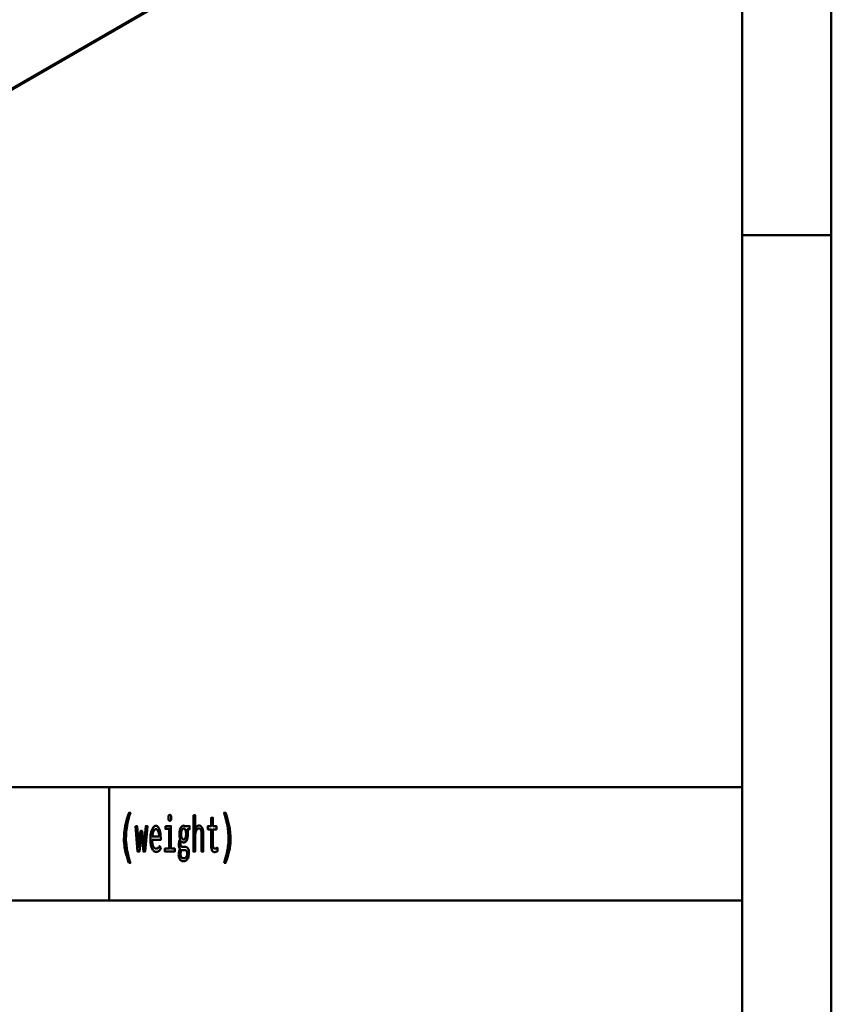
# Model space of a CAD drawing. Header units: millimetres. Extents: x 0 to 428, y 0 to 298.
# Tile 35 of 42: x 367 to 412, y 55 to 111. Entities that reach past the tile are written whole.
import ezdxf

# ---------------------------------------------------------------- set-up
doc = ezdxf.new("R2010")
doc.units = ezdxf.units.MM
doc.linetypes.add('Dashed', pattern=[2, 1, -1])
for name, color, linetype, lineweight in [('am_0', 7, 'Continuous', 50), ('am_12', 3, 'Continuous', 25), ('am_3', 6, 'Dashed', 25), ('am_6', 2, 'Continuous', 35)]:
    doc.layers.add(name, color=color, linetype=linetype, lineweight=lineweight)

# ---------------------------------------------------------------- blocks, each defined once
blk = doc.blocks.new('1_Drawing_frame_0_in_FDFneo100150C2325N1N4N_300Op0__1203')
at = {"layer": 'am_0'}
for p, q in [((412.5, 289.5), (412.5, 7.5)), ((407.5, 284.5), (407.5, 12.5)), ((407.5, 67.49), (407.5, 109.99)), ((412.5, 98.5), (407.5, 98.5)), ((224.62, 67.49), (407.5, 67.49)), ((371.94, 67.49), (371.94, 61.14)), ((321.14, 61.14), (407.5, 61.14))]:
    blk.add_line(p, q, dxfattribs=at)
at = {"layer": 'am_6', "flags": 8}
blk.add_attdef('ExcludeFromBOM', (425, 296.5), '', height=0.5, dxfattribs=at)
blk = doc.blocks.new('73_FGS30010015025301U_0_in_FDFneo100150C2325N1N4N_300Op0__1203')
at = {"layer": 'am_0'}
blk.add_line((342.127, 92.626), (401.519, 126.912), dxfattribs=at)
at = {"layer": 'am_12'}
blk.add_line((342.127, 92.723), (401.474, 126.984), dxfattribs=at)
at = {"layer": 'am_3'}
blk.add_line((342.127, 92.644), (401.468, 126.9), dxfattribs=at)
at = {"layer": 'am_6'}
for tag, p, flags in [('NB', (406.54, 169.594), 8), ('NN', (406.54, 169.094), 8), ('NT', (406.54, 168.594), 8), ('NBSYN', (406.54, 168.094), 8), ('CATALOG', (406.54, 167.094), 8), ('LINA', (406.54, 167.594), 8), ('IDNR', (406.54, 166.594), 8), ('PN', (406.54, 166.094), 8), ('LODLEVEL', (406.54, 165.594), 8), ('L', (406.54, 165.094), 8), ('W', (406.54, 164.594), 8), ('DP', (406.54, 164.094), 8), ('OP', (406.54, 163.594), 8), ('BA', (406.54, 163.094), 8), ('RT', (406.54, 162.594), 8), ('ExcludeFromBOM', (406.54, 161.594), 8), ('PSOL_0', (406.54, 161.094), 9), ('PSOL_1', (406.54, 160.594), 9), ('PSOL_2', (406.54, 160.094), 9)]:
    blk.add_attdef(tag, p, '', height=0.5, dxfattribs=dict(at, flags=flags))
blk = doc.blocks.new('79_text4__1_in_FDFneo100150C2325N1N4N_300Op0__1203')
at = {"layer": 'am_0'}
for points in [[(373.051, 63.248), (373.051, 63.248), (373.017, 63.345), (372.97, 63.484), (372.97, 63.484), (372.927, 63.616), (372.902, 63.701), (372.902, 63.701), (372.879, 63.785), (372.848, 63.913), (372.848, 63.913), (372.822, 64.042), (372.807, 64.13), (372.807, 64.13), (372.794, 64.218), (372.781, 64.352), (372.781, 64.352), (372.773, 64.489), (372.772, 64.581), (372.772, 64.581), (372.775, 64.726), (372.791, 64.948), (372.791, 64.948), (372.82, 65.174), (372.848, 65.328), (372.848, 65.328), (372.88, 65.481), (372.937, 65.705), (372.937, 65.705), (373.004, 65.92), (373.055, 66.059), (373.137, 66.059), (373.137, 66.059), (373.091, 65.917), (373.03, 65.701), (373.03, 65.701), (372.979, 65.483), (372.951, 65.335), (372.951, 65.335), (372.927, 65.188), (372.901, 64.97), (372.901, 64.97), (372.888, 64.755), (372.885, 64.613), (372.885, 64.613), (372.886, 64.529), (372.893, 64.399), (372.893, 64.399), (372.906, 64.262), (372.918, 64.168), (372.918, 64.168), (372.931, 64.073), (372.956, 63.93), (372.956, 63.93), (372.985, 63.787), (373.007, 63.692), (373.007, 63.692), (373.03, 63.598), (373.068, 63.463), (373.068, 63.463), (373.108, 63.332), (373.137, 63.248), (373.051, 63.248)], [(375.349, 65.614), (375.349, 65.614), (375.333, 65.616), (375.313, 65.623), (375.313, 65.623), (375.297, 65.638), (375.288, 65.651), (375.288, 65.651), (375.282, 65.668), (375.275, 65.701), (375.275, 65.701), (375.271, 65.743), (375.27, 65.775), (375.27, 65.775), (375.271, 65.808), (375.275, 65.85), (375.275, 65.85), (375.282, 65.883), (375.288, 65.9), (375.288, 65.9), (375.297, 65.913), (375.313, 65.927), (375.313, 65.927), (375.333, 65.935), (375.349, 65.937), (375.349, 65.937), (375.366, 65.935), (375.387, 65.927), (375.387, 65.927), (375.403, 65.913), (375.412, 65.9), (375.412, 65.9), (375.418, 65.884), (375.425, 65.851), (375.425, 65.851), (375.429, 65.809), (375.43, 65.775), (375.43, 65.775), (375.429, 65.743), (375.425, 65.701), (375.425, 65.701), (375.418, 65.668), (375.412, 65.651), (375.412, 65.651), (375.403, 65.638), (375.387, 65.623), (375.387, 65.623), (375.366, 65.616), (375.349, 65.614)], [(376.671, 65.934), (376.765, 65.934), (376.765, 65.105), (376.765, 65.105), (376.781, 65.15), (376.809, 65.21), (376.809, 65.21), (376.84, 65.259), (376.864, 65.287), (376.864, 65.287), (376.888, 65.309), (376.926, 65.333), (376.926, 65.333), (376.965, 65.347), (376.992, 65.349), (376.992, 65.349), (377.077, 65.329), (377.17, 65.221), (377.17, 65.221), (377.219, 65.021), (377.229, 64.837), (377.229, 63.88), (377.135, 63.88), (377.135, 64.754), (377.135, 64.754), (377.135, 64.805), (377.133, 64.875), (377.133, 64.875), (377.129, 64.938), (377.125, 64.976), (377.125, 64.976), (377.12, 65.011), (377.108, 65.058), (377.108, 65.058), (377.092, 65.099), (377.079, 65.124), (377.079, 65.124), (377.063, 65.145), (377.035, 65.168), (377.035, 65.168), (377, 65.18), (376.973, 65.183), (376.973, 65.183), (376.932, 65.176), (376.879, 65.14), (376.879, 65.14), (376.837, 65.074), (376.814, 65.014), (376.814, 65.014), (376.797, 64.94), (376.777, 64.81), (376.777, 64.81), (376.767, 64.655), (376.765, 64.538), (376.765, 63.88), (376.671, 63.88), (376.671, 65.934)], [(378.394, 63.248), (378.394, 63.248), (378.422, 63.332), (378.463, 63.463), (378.463, 63.463), (378.5, 63.598), (378.524, 63.692), (378.524, 63.692), (378.545, 63.787), (378.574, 63.93), (378.574, 63.93), (378.599, 64.073), (378.613, 64.168), (378.613, 64.168), (378.625, 64.262), (378.637, 64.399), (378.637, 64.399), (378.644, 64.529), (378.646, 64.613), (378.646, 64.613), (378.643, 64.755), (378.629, 64.97), (378.629, 64.97), (378.604, 65.188), (378.58, 65.335), (378.58, 65.335), (378.551, 65.483), (378.501, 65.701), (378.501, 65.701), (378.44, 65.917), (378.394, 66.059), (378.476, 66.059), (378.476, 66.059), (378.526, 65.92), (378.593, 65.705), (378.593, 65.705), (378.65, 65.481), (378.683, 65.328), (378.683, 65.328), (378.71, 65.174), (378.74, 64.948), (378.74, 64.948), (378.756, 64.726), (378.759, 64.581), (378.759, 64.581), (378.757, 64.489), (378.75, 64.352), (378.75, 64.352), (378.736, 64.218), (378.724, 64.13), (378.724, 64.13), (378.709, 64.042), (378.682, 63.913), (378.682, 63.913), (378.651, 63.785), (378.628, 63.701), (378.628, 63.701), (378.603, 63.616), (378.561, 63.484), (378.561, 63.484), (378.514, 63.345), (378.479, 63.248), (378.394, 63.248)], [(373.412, 65.31), (373.512, 65.31), (373.602, 64.144), (373.704, 65.042), (373.794, 65.042), (373.896, 64.123), (374, 65.31), (374.091, 65.31), (373.962, 63.88), (373.863, 63.88), (373.75, 64.863), (373.638, 63.88), (373.538, 63.88), (373.412, 65.31)], [(374.562, 63.859), (374.562, 63.859), (374.534, 63.862), (374.492, 63.878), (374.492, 63.878), (374.45, 63.908), (374.422, 63.935), (374.422, 63.935), (374.395, 63.969), (374.358, 64.034), (374.358, 64.034), (374.325, 64.116), (374.306, 64.179), (374.306, 64.179), (374.289, 64.25), (374.271, 64.369), (374.271, 64.369), (374.261, 64.506), (374.259, 64.605), (374.259, 64.605), (374.261, 64.684), (374.27, 64.797), (374.27, 64.797), (374.286, 64.904), (374.301, 64.971), (374.301, 64.971), (374.319, 65.035), (374.35, 65.12), (374.35, 65.12), (374.386, 65.192), (374.413, 65.233), (374.413, 65.233), (374.441, 65.267), (374.485, 65.304), (374.485, 65.304), (374.532, 65.324), (374.564, 65.328), (374.564, 65.328), (374.595, 65.325), (374.64, 65.305), (374.64, 65.305), (374.681, 65.27), (374.707, 65.237), (374.707, 65.237), (374.731, 65.197), (374.763, 65.124), (374.763, 65.124), (374.79, 65.036), (374.805, 64.968), (374.805, 64.968), (374.818, 64.894), (374.832, 64.772), (374.832, 64.772), (374.839, 64.637), (374.841, 64.54), (374.362, 64.54), (374.362, 64.54), (374.364, 64.449), (374.374, 64.33), (374.374, 64.33), (374.394, 64.231), (374.413, 64.176), (374.413, 64.176), (374.436, 64.131), (374.477, 64.083), (374.477, 64.083), (374.526, 64.057), (374.564, 64.052), (374.564, 64.052), (374.593, 64.053), (374.633, 64.062), (374.633, 64.062), (374.669, 64.078), (374.69, 64.093), (374.69, 64.093), (374.71, 64.11), (374.738, 64.139), (374.738, 64.139), (374.764, 64.17), (374.781, 64.192), (374.834, 64.036), (374.834, 64.036), (374.814, 64.006), (374.782, 63.966), (374.782, 63.966), (374.745, 63.93), (374.719, 63.909), (374.719, 63.909), (374.692, 63.891), (374.646, 63.872), (374.646, 63.872), (374.597, 63.861), (374.562, 63.859)], [(375.098, 65.31), (375.407, 65.31), (375.407, 64.049), (375.622, 64.049), (375.622, 63.88), (375.076, 63.88), (375.076, 64.049), (375.314, 64.049), (375.314, 65.149), (375.098, 65.149), (375.098, 65.31)], [(376.108, 63.334), (376.108, 63.334), (376.086, 63.335), (376.053, 63.341), (376.053, 63.341), (376.021, 63.351), (376.001, 63.361), (376.001, 63.361), (375.981, 63.373), (375.953, 63.396), (375.953, 63.396), (375.927, 63.424), (375.911, 63.446), (375.911, 63.446), (375.887, 63.486), (375.861, 63.555), (375.861, 63.555), (375.847, 63.632), (375.844, 63.689), (375.844, 63.689), (375.845, 63.726), (375.85, 63.78), (375.85, 63.78), (375.859, 63.834), (375.867, 63.87), (375.867, 63.87), (375.876, 63.904), (375.892, 63.953), (375.892, 63.953), (375.909, 63.998), (375.921, 64.026), (375.921, 64.026), (375.908, 64.044), (375.891, 64.072), (375.891, 64.072), (375.878, 64.102), (375.871, 64.122), (375.871, 64.122), (375.866, 64.145), (375.86, 64.182), (375.86, 64.182), (375.857, 64.224), (375.856, 64.254), (375.856, 64.254), (375.857, 64.293), (375.86, 64.347), (375.86, 64.347), (375.867, 64.395), (375.873, 64.423), (375.873, 64.423), (375.88, 64.451), (375.895, 64.494), (375.895, 64.494), (375.915, 64.539), (375.93, 64.569), (375.93, 64.587), (375.93, 64.587), (375.923, 64.604), (375.912, 64.633), (375.912, 64.633), (375.903, 64.667), (375.898, 64.692), (375.898, 64.692), (375.893, 64.719), (375.888, 64.765), (375.888, 64.765), (375.885, 64.816), (375.885, 64.854), (375.885, 64.854), (375.886, 64.91), (375.892, 64.988), (375.892, 64.988), (375.904, 65.061), (375.915, 65.106), (375.915, 65.106), (375.928, 65.148), (375.951, 65.203), (375.951, 65.203), (375.979, 65.249), (376, 65.276), (376, 65.276), (376.023, 65.297), (376.059, 65.321), (376.059, 65.321), (376.099, 65.334), (376.127, 65.336), (376.127, 65.336), (376.136, 65.336), (376.148, 65.335), (376.148, 65.335), (376.159, 65.332), (376.165, 65.33), (376.165, 65.33), (376.171, 65.327), (376.181, 65.322), (376.181, 65.322), (376.191, 65.315), (376.198, 65.31), (376.455, 65.31), (376.455, 65.133), (376.324, 65.133), (376.324, 65.133), (376.332, 65.114), (376.342, 65.081), (376.342, 65.081), (376.35, 65.044), (376.355, 65.017), (376.355, 65.017), (376.359, 64.99), (376.363, 64.947), (376.363, 64.947), (376.365, 64.902), (376.366, 64.872), (376.366, 64.872), (376.365, 64.821), (376.359, 64.747), (376.359, 64.747), (376.347, 64.676), (376.337, 64.631), (376.337, 64.631), (376.325, 64.588), (376.302, 64.531), (376.302, 64.531), (376.275, 64.482), (376.255, 64.453), (376.255, 64.453), (376.233, 64.429), (376.197, 64.404), (376.197, 64.404), (376.158, 64.39), (376.13, 64.387), (376.13, 64.387), (376.115, 64.388), (376.093, 64.392), (376.093, 64.392), (376.073, 64.4), (376.06, 64.407), (376.06, 64.407), (376.048, 64.416), (376.029, 64.431), (376.029, 64.431), (376.011, 64.448), (375.999, 64.461), (375.999, 64.461), (375.988, 64.446), (375.973, 64.423), (375.973, 64.423), (375.961, 64.399), (375.955, 64.383), (375.955, 64.383), (375.95, 64.367), (375.944, 64.341), (375.944, 64.341), (375.941, 64.314), (375.941, 64.295), (375.941, 64.295), (375.942, 64.264), (375.95, 64.224), (375.95, 64.224), (375.965, 64.194), (375.978, 64.178), (375.978, 64.178), (375.994, 64.165), (376.022, 64.151), (376.022, 64.151), (376.054, 64.144), (376.077, 64.143), (376.147, 64.145), (376.206, 64.148), (376.206, 64.148), (376.223, 64.147), (376.248, 64.143), (376.248, 64.143), (376.272, 64.134), (376.288, 64.127), (376.288, 64.127), (376.303, 64.118), (376.324, 64.103), (376.324, 64.103), (376.343, 64.085), (376.354, 64.072), (376.354, 64.072), (376.379, 64.034), (376.407, 63.961), (376.407, 63.961), (376.421, 63.869), (376.424, 63.798), (376.424, 63.798), (376.421, 63.717), (376.403, 63.609), (376.403, 63.609), (376.369, 63.517), (376.339, 63.464), (376.339, 63.464), (376.32, 63.44), (376.29, 63.409), (376.29, 63.409), (376.257, 63.382), (376.234, 63.368), (376.234, 63.368), (376.209, 63.356), (376.172, 63.342), (376.172, 63.342), (376.134, 63.335), (376.108, 63.334)], [(377.848, 63.851), (377.848, 63.851), (377.826, 63.853), (377.795, 63.864), (377.795, 63.864), (377.767, 63.883), (377.75, 63.9), (377.75, 63.9), (377.735, 63.921), (377.715, 63.958), (377.715, 63.958), (377.699, 64.002), (377.69, 64.035), (377.69, 64.035), (377.683, 64.071), (377.675, 64.128), (377.675, 64.128), (377.671, 64.19), (377.67, 64.234), (377.67, 65.128), (377.491, 65.128), (377.491, 65.31), (377.67, 65.31), (377.67, 65.781), (377.764, 65.781), (377.764, 65.31), (377.966, 65.31), (377.966, 65.128), (377.764, 65.128), (377.764, 64.299), (377.764, 64.299), (377.764, 64.266), (377.766, 64.221), (377.766, 64.221), (377.77, 64.182), (377.773, 64.159), (377.773, 64.159), (377.778, 64.139), (377.787, 64.112), (377.787, 64.112), (377.8, 64.09), (377.81, 64.078), (377.81, 64.078), (377.822, 64.067), (377.843, 64.056), (377.843, 64.056), (377.869, 64.05), (377.888, 64.049), (377.888, 64.049), (377.903, 64.051), (377.933, 64.059), (377.933, 64.059), (377.975, 64.076), (378.008, 64.091), (378.021, 64.096), (378.021, 63.901), (378.021, 63.901), (378.002, 63.893), (377.975, 63.882), (377.975, 63.882), (377.949, 63.872), (377.932, 63.866), (377.932, 63.866), (377.915, 63.861), (377.89, 63.855), (377.89, 63.855), (377.865, 63.852), (377.848, 63.851)], [(374.75, 64.72), (374.75, 64.72), (374.748, 64.769), (374.742, 64.838), (374.742, 64.838), (374.732, 64.902), (374.723, 64.942), (374.723, 64.942), (374.713, 64.979), (374.694, 65.027), (374.694, 65.027), (374.673, 65.068), (374.657, 65.091), (374.657, 65.091), (374.64, 65.11), (374.612, 65.13), (374.612, 65.13), (374.583, 65.141), (374.562, 65.144), (374.562, 65.144), (374.541, 65.141), (374.511, 65.13), (374.511, 65.13), (374.483, 65.11), (374.465, 65.091), (374.465, 65.091), (374.448, 65.068), (374.426, 65.027), (374.426, 65.027), (374.406, 64.979), (374.395, 64.942), (374.395, 64.942), (374.385, 64.902), (374.374, 64.838), (374.374, 64.838), (374.366, 64.769), (374.363, 64.72), (374.75, 64.72)], [(376.125, 64.564), (376.125, 64.564), (376.15, 64.567), (376.183, 64.584), (376.183, 64.584), (376.21, 64.616), (376.226, 64.645), (376.226, 64.645), (376.239, 64.68), (376.253, 64.741), (376.253, 64.741), (376.26, 64.813), (376.262, 64.867), (376.262, 64.867), (376.26, 64.921), (376.253, 64.993), (376.253, 64.993), (376.239, 65.054), (376.226, 65.09), (376.226, 65.09), (376.21, 65.119), (376.183, 65.152), (376.183, 65.152), (376.151, 65.169), (376.127, 65.172), (376.127, 65.172), (376.11, 65.171), (376.087, 65.163), (376.087, 65.163), (376.066, 65.148), (376.052, 65.135), (376.052, 65.135), (376.04, 65.119), (376.023, 65.09), (376.023, 65.09), (376.009, 65.055), (376.001, 65.029), (376.001, 65.029), (375.994, 65), (375.987, 64.953), (375.987, 64.953), (375.983, 64.902), (375.982, 64.865), (375.982, 64.865), (375.983, 64.829), (375.987, 64.779), (375.987, 64.779), (375.994, 64.733), (376, 64.705), (376, 64.705), (376.008, 64.679), (376.022, 64.645), (376.022, 64.645), (376.038, 64.616), (376.05, 64.6), (376.05, 64.6), (376.064, 64.587), (376.085, 64.573), (376.085, 64.573), (376.109, 64.565), (376.125, 64.564)], [(376.118, 63.503), (376.118, 63.503), (376.138, 63.504), (376.166, 63.508), (376.166, 63.508), (376.192, 63.516), (376.208, 63.523), (376.208, 63.523), (376.222, 63.532), (376.243, 63.547), (376.243, 63.547), (376.26, 63.565), (376.271, 63.578), (376.271, 63.578), (376.28, 63.592), (376.292, 63.615), (376.292, 63.615), (376.303, 63.641), (376.308, 63.659), (376.308, 63.659), (376.313, 63.678), (376.318, 63.708), (376.318, 63.708), (376.321, 63.741), (376.322, 63.763), (376.322, 63.763), (376.321, 63.79), (376.317, 63.826), (376.317, 63.826), (376.31, 63.858), (376.303, 63.877), (376.303, 63.877), (376.295, 63.895), (376.282, 63.917), (376.282, 63.917), (376.266, 63.935), (376.255, 63.944), (376.255, 63.944), (376.243, 63.952), (376.225, 63.96), (376.225, 63.96), (376.205, 63.965), (376.192, 63.966), (376.192, 63.966), (376.185, 63.966), (376.175, 63.965), (376.175, 63.965), (376.164, 63.965), (376.158, 63.964), (376.158, 63.964), (376.151, 63.964), (376.143, 63.963), (376.143, 63.963), (376.134, 63.962), (376.129, 63.962), (376.129, 63.962), (376.118, 63.96), (376.104, 63.959), (376.104, 63.959), (376.091, 63.958), (376.084, 63.958), (376.084, 63.958), (376.073, 63.958), (376.055, 63.961), (376.055, 63.961), (376.034, 63.965), (376.019, 63.97), (376.019, 63.97), (376.006, 63.954), (375.988, 63.925), (375.988, 63.925), (375.974, 63.892), (375.966, 63.868), (375.966, 63.868), (375.959, 63.842), (375.952, 63.801), (375.952, 63.801), (375.948, 63.758), (375.947, 63.729), (375.947, 63.729), (375.949, 63.679), (375.96, 63.617), (375.96, 63.617), (375.98, 63.571), (375.999, 63.549), (375.999, 63.549), (376.02, 63.533), (376.054, 63.515), (376.054, 63.515), (376.091, 63.505), (376.118, 63.503)]]:
    blk.add_lwpolyline(points, dxfattribs=at)
at = {"layer": 'am_6', "flags": 8}
blk.add_attdef('ExcludeFromBOM', (383.759, 65.559), '', height=0.5, dxfattribs=at)

msp = doc.modelspace()

# ---------------------------------------------------------------- block references
for name in ['1_Drawing_frame_0_in_FDFneo100150C2325N1N4N_300Op0__1203', '73_FGS30010015025301U_0_in_FDFneo100150C2325N1N4N_300Op0__1203', '79_text4__1_in_FDFneo100150C2325N1N4N_300Op0__1203']:
    msp.add_blockref(name, (0, 0))

doc.saveas('drawing.dxf')
